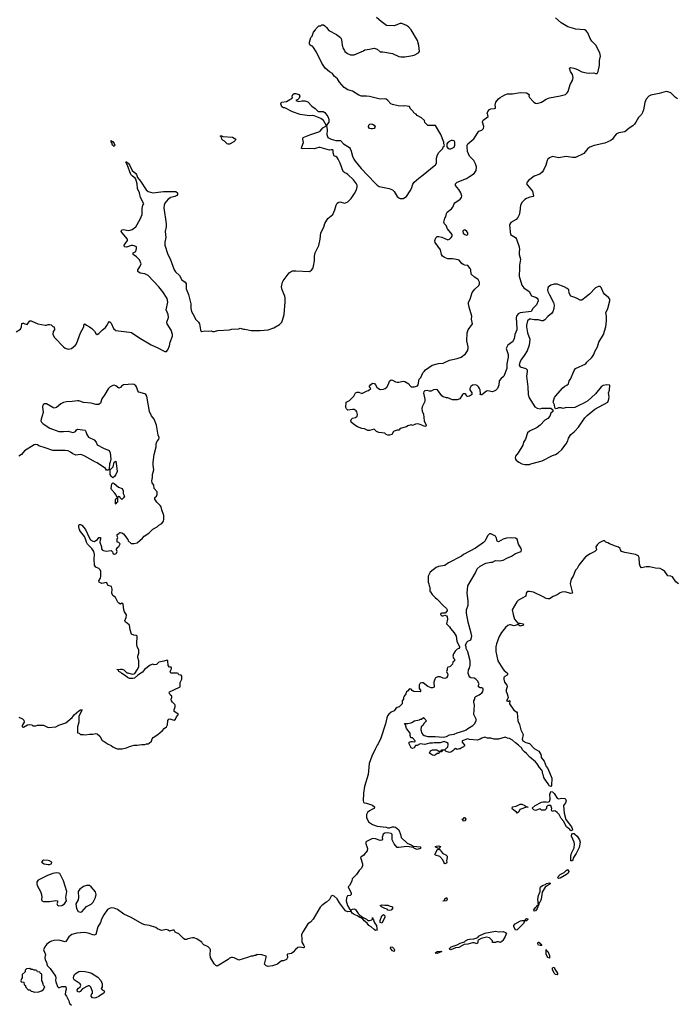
# Model space of a CAD drawing. Header units: inches. Extents: x 2386215 to 2556187, y 580866 to 760840.
# Tile 160 of 203: x 2522780 to 2531321, y 645964 to 658762. Entities that reach past the tile are written whole.
import ezdxf

# ---------------------------------------------------------------- set-up
doc = ezdxf.new("R2010")
doc.units = ezdxf.units.IN
doc.header["$MEASUREMENT"] = 0
for name, color, linetype in [('C5624', 7, 'Continuous'), ('C5625', 7, 'Continuous'), ('C5634', 7, 'Continuous'), ('C5635', 7, 'Continuous')]:
    doc.layers.add(name, color=color, linetype=linetype)

msp = doc.modelspace()

# ---------------------------------------------------------------- linework, layer by layer
at = {"layer": 'C5624', "color": 5, "elevation": 40}
for points in [[(2522770, 649696), (2522816, 649676), (2522836, 649656), (2522840, 649630), (2522811, 649590), (2522814, 649570), (2522830, 649568), (2522883, 649597), (2522910, 649601), (2522936, 649596), (2522950, 649585), (2522970, 649582), (2522990, 649582), (2523010, 649591), (2523091, 649591), (2523150, 649562), (2523250, 649571), (2523290, 649591), (2523379, 649621), (2523462, 649690), (2523490, 649725), (2523550, 649778), (2523570, 649791), (2523592, 649792), (2523551, 649710), (2523551, 649630), (2523531, 649570), (2523534, 649494), (2523554, 649490), (2523573, 649473), (2523608, 649472), (2523630, 649466), (2523690, 649476), (2523730, 649476), (2523770, 649485), (2523790, 649478), (2523822, 649450), (2523851, 649391), (2523879, 649379), (2523930, 649345), (2523972, 649330), (2523991, 649311), (2524017, 649297), (2524050, 649285), (2524114, 649286), (2524170, 649298), (2524210, 649316), (2524271, 649331), (2524310, 649332), (2524370, 649342), (2524410, 649342), (2524430, 649351), (2524450, 649351), (2524463, 649357), (2524494, 649386), (2524505, 649415), (2524518, 649430), (2524578, 649470), (2524637, 649523), (2524658, 649550), (2524689, 649571), (2524702, 649598), (2524709, 649651), (2524718, 649670), (2524735, 649675), (2524770, 649661), (2524790, 649658), (2524808, 649670), (2524820, 649700), (2524836, 649724), (2524846, 649730), (2524826, 649750), (2524789, 649769), (2524789, 649791), (2524802, 649830), (2524802, 649850), (2524799, 649859), (2524768, 649890), (2524755, 649910), (2524749, 649931), (2524758, 649950), (2524758, 649970), (2524743, 649983), (2524732, 650000)], [(2527803, 650000), (2527802, 649998), (2527782, 649970), (2527774, 649950), (2527774, 649930), (2527754, 649910), (2527754, 649870), (2527714, 649830), (2527690, 649822), (2527672, 649810), (2527650, 649778), (2527610, 649762), (2527583, 649737), (2527566, 649714), (2527554, 649686), (2527539, 649610), (2527477, 649423), (2527441, 649350), (2527428, 649332), (2527410, 649289), (2527359, 649190), (2527327, 649093), (2527311, 648949), (2527266, 648794), (2527251, 648710), (2527247, 648607), (2527251, 648591), (2527262, 648582), (2527290, 648578), (2527371, 648551), (2527394, 648530), (2527392, 648510), (2527362, 648498), (2527330, 648478), (2527305, 648455), (2527292, 648430), (2527291, 648390), (2527317, 648337), (2527370, 648301), (2527430, 648281), (2527545, 648265), (2527570, 648258), (2527590, 648258), (2527630, 648271), (2527650, 648271), (2527670, 648265), (2527711, 648230), (2527735, 648170), (2527741, 648130), (2527818, 648058), (2527870, 648037), (2527898, 648018), (2527992, 648010), (2527992, 647990), (2527950, 647977), (2527915, 647990), (2527903, 648003), (2527817, 648017), (2527710, 648001), (2527690, 648004), (2527650, 648050), (2527623, 648103), (2527626, 648170), (2527610, 648186), (2527566, 648194), (2527530, 648189), (2527506, 648174), (2527495, 648130), (2527498, 648110), (2527490, 648098), (2527470, 648095), (2527410, 648115), (2527370, 648118), (2527290, 648078), (2527282, 648070), (2527282, 648050), (2527297, 648017), (2527302, 647990), (2527300, 647960), (2527284, 647936), (2527272, 647928), (2527257, 647903), (2527220, 647880), (2527212, 647870), (2527241, 647790), (2527239, 647761), (2527222, 647730), (2527197, 647703), (2527162, 647650), (2527106, 647594), (2527102, 647570), (2527091, 647549), (2527070, 647506), (2527054, 647490), (2527092, 647410), (2527092, 647390), (2527080, 647380), (2527045, 647375), (2527030, 647346), (2527027, 647310), (2527046, 647246), (2527076, 647196), (2527085, 647190), (2527084, 647184), (2527090, 647174), (2527093, 647190), (2527110, 647199), (2527130, 647204), (2527150, 647197), (2527183, 647143), (2527203, 647123), (2527238, 647098), (2527290, 647070), (2527310, 647054), (2527330, 647051), (2527359, 647061), (2527369, 647070), (2527370, 647094), (2527373, 647073), (2527382, 647062), (2527391, 647030), (2527402, 647010), (2527423, 646990), (2527425, 646945), (2527430, 646926), (2527410, 646924), (2527390, 646935), (2527351, 646971), (2527322, 646990), (2527299, 647019), (2527259, 647050), (2527237, 647077), (2527204, 647090), (2527172, 647112), (2527130, 647132), (2527105, 647150), (2527090, 647169), (2527050, 647167), (2527020, 647180), (2526941, 647281), (2526910, 647333), (2526870, 647369), (2526850, 647378), (2526830, 647368), (2526810, 647328), (2526772, 647290), (2526750, 647278), (2526725, 647255), (2526710, 647248), (2526690, 647228), (2526598, 647070), (2526561, 647030), (2526530, 647009), (2526466, 646910), (2526446, 646870), (2526445, 646850), (2526451, 646830), (2526451, 646770), (2526475, 646730), (2526483, 646710), (2526479, 646701), (2526470, 646697), (2526430, 646707), (2526399, 646701), (2526366, 646674), (2526339, 646641), (2526315, 646625), (2526263, 646617), (2526258, 646610), (2526262, 646570), (2526250, 646548), (2526210, 646528), (2526190, 646528), (2526170, 646518), (2526135, 646485), (2526070, 646462), (2526010, 646455), (2525985, 646465), (2525965, 646485), (2525988, 646570), (2525986, 646590), (2525928, 646608), (2525870, 646609), (2525850, 646598), (2525830, 646598), (2525811, 646589), (2525790, 646589), (2525742, 646570), (2525630, 646538), (2525569, 646569), (2525550, 646574), (2525534, 646570), (2525510, 646562), (2525493, 646547), (2525350, 646458), (2525330, 646468), (2525310, 646489), (2525264, 646570), (2525257, 646610), (2525263, 646670), (2525254, 646690), (2525230, 646709), (2525177, 646737), (2525156, 646756), (2525148, 646770), (2525088, 646810), (2525050, 646829), (2525030, 646829), (2524965, 646815), (2524950, 646806), (2524930, 646808), (2524910, 646818), (2524850, 646878), (2524803, 646903), (2524790, 646926), (2524770, 646926), (2524730, 646915), (2524710, 646929), (2524690, 646934), (2524625, 646925), (2524574, 646946), (2524550, 646962), (2524470, 646989), (2524410, 646995), (2524372, 647008), (2524228, 647090), (2524136, 647136), (2524054, 647194), (2524010, 647212), (2523970, 647217), (2523949, 647211), (2523924, 647196), (2523873, 647127), (2523844, 647070), (2523830, 647028), (2523798, 646970), (2523770, 646869), (2523743, 646863), (2523670, 646889), (2523619, 646899), (2523522, 646890), (2523458, 646870), (2523441, 646859), (2523421, 646839), (2523382, 646778), (2523370, 646775), (2523290, 646799), (2523226, 646794), (2523194, 646786), (2523168, 646772), (2523134, 646746), (2523108, 646712), (2523091, 646670), (2523118, 646610), (2523106, 646574), (2523110, 646542), (2523127, 646510), (2523138, 646470), (2523178, 646430), (2523245, 646330), (2523251, 646309), (2523247, 646273), (2523250, 646254), (2523270, 646196), (2523290, 646178), (2523330, 646197), (2523370, 646196), (2523382, 646190), (2523384, 646156), (2523374, 646130), (2523372, 646090), (2523391, 646071), (2523421, 646010), (2523422, 645990), (2523431, 645971), (2523452, 645952)], [(2529119, 650000), (2529131, 649971), (2529132, 649948), (2529114, 649910), (2529130, 649902), (2529138, 649902), (2529150, 649914), (2529154, 649910), (2529152, 649870), (2529208, 649788), (2529244, 649764), (2529252, 649752), (2529258, 649650), (2529279, 649599), (2529299, 649530), (2529327, 649470), (2529317, 649410), (2529326, 649390), (2529365, 649365), (2529412, 649352), (2529473, 649290), (2529533, 649253), (2529559, 649210), (2529564, 649190), (2529561, 649170), (2529604, 649124), (2529630, 649057), (2529649, 649029), (2529702, 648902), (2529697, 648810), (2529690, 648795), (2529670, 648801), (2529655, 648830), (2529609, 648889), (2529599, 648910), (2529590, 648950), (2529580, 648970), (2529579, 648990), (2529570, 649009), (2529540, 649040), (2529511, 649091), (2529490, 649116), (2529417, 649177), (2529370, 649226), (2529344, 649244), (2529322, 649270), (2529310, 649294), (2529270, 649334), (2529230, 649362), (2529190, 649399), (2529150, 649419), (2529123, 649423), (2529095, 649435), (2529010, 649409), (2528950, 649409), (2528910, 649422), (2528865, 649425), (2528830, 649435), (2528790, 649422), (2528770, 649409), (2528730, 649399), (2528630, 649404), (2528610, 649415), (2528534, 649390), (2528534, 649370), (2528571, 649330), (2528552, 649310), (2528536, 649304), (2528510, 649284), (2528490, 649284), (2528470, 649275), (2528450, 649288), (2528430, 649278), (2528418, 649262), (2528395, 649245), (2528370, 649235), (2528326, 649250), (2528310, 649266), (2528290, 649266), (2528278, 649262), (2528270, 649246), (2528238, 649242), (2528230, 649226), (2528210, 649226), (2528190, 649206), (2528170, 649198), (2528150, 649202), (2528109, 649229), (2528123, 649257), (2528150, 649272), (2528208, 649272), (2528230, 649254), (2528250, 649254), (2528262, 649258), (2528269, 649271), (2528310, 649272), (2528349, 649310), (2528355, 649335), (2528353, 649353), (2528330, 649369), (2528301, 649379), (2528250, 649362), (2528170, 649364), (2528150, 649359), (2528110, 649359), (2528050, 649342), (2527990, 649348), (2527950, 649328), (2527930, 649326), (2527910, 649298), (2527890, 649288), (2527870, 649298), (2527848, 649350), (2527846, 649370), (2527870, 649382), (2527890, 649382), (2527910, 649374), (2527922, 649378), (2527926, 649390), (2527890, 649426), (2527869, 649429), (2527860, 649460), (2527859, 649490), (2527810, 649548), (2527798, 649598), (2527786, 649614), (2527830, 649612), (2527870, 649622), (2527890, 649631), (2527910, 649650), (2527979, 649661), (2527990, 649671), (2528008, 649672), (2528032, 649692), (2528071, 649650), (2528040, 649620), (2528022, 649590), (2528002, 649570), (2527998, 649530), (2528011, 649490), (2528025, 649470), (2528040, 649460), (2528087, 649447), (2528186, 649446), (2528290, 649435), (2528330, 649444), (2528370, 649465), (2528430, 649474), (2528470, 649494), (2528570, 649521), (2528588, 649530), (2528609, 649551), (2528674, 649590), (2528695, 649610), (2528718, 649650), (2528718, 649670), (2528694, 649714), (2528689, 649729), (2528694, 649850), (2528685, 649890), (2528689, 649910), (2528699, 649930), (2528702, 649950), (2528714, 649966), (2528755, 649985), (2528775, 650000)], [(2530000, 647896), (2529984, 647870), (2529970, 647829), (2529950, 647829), (2529950, 647890), (2529958, 647930), (2529990, 647996), (2529998, 648050), (2529993, 648070), (2529958, 648150), (2529962, 648178), (2529976, 648184), (2529990, 648183), (2530000, 648175)]]:
    msp.add_lwpolyline(points, dxfattribs=at)
for points in [[(2529790, 648633), (2529830, 648643), (2529870, 648639), (2529881, 648630), (2529888, 648610), (2529879, 648581), (2529852, 648550), (2529860, 648450), (2529884, 648364), (2529956, 648270), (2529968, 648250), (2529970, 648228), (2529950, 648217), (2529937, 648237), (2529892, 648270), (2529869, 648309), (2529859, 648339), (2529821, 648381), (2529795, 648430), (2529770, 648458), (2529750, 648475), (2529730, 648478), (2529708, 648470), (2529698, 648490), (2529702, 648510), (2529690, 648546), (2529650, 648548), (2529632, 648530), (2529632, 648508), (2529611, 648489), (2529569, 648489), (2529550, 648506), (2529490, 648482), (2529466, 648490), (2529446, 648514), (2529486, 648550), (2529566, 648590), (2529590, 648596), (2529630, 648596), (2529650, 648591), (2529670, 648598), (2529680, 648630), (2529677, 648690), (2529690, 648732), (2529710, 648726), (2529730, 648706), (2529770, 648642)], [(2529250, 648449), (2529242, 648462), (2529190, 648502), (2529185, 648510), (2529190, 648531), (2529239, 648541), (2529290, 648565), (2529310, 648565), (2529352, 648550), (2529370, 648532), (2529394, 648530), (2529390, 648526), (2529370, 648526), (2529286, 648494), (2529273, 648467)], [(2528550, 648346), (2528542, 648362), (2528529, 648370), (2528548, 648372), (2528566, 648390), (2528574, 648390), (2528582, 648370), (2528570, 648349)], [(2528310, 647789), (2528295, 647810), (2528282, 647842), (2528244, 647884), (2528190, 647902), (2528178, 647910), (2528202, 647950), (2528210, 647974), (2528222, 647978), (2528226, 647990), (2528186, 648010), (2528200, 648020), (2528230, 648022), (2528253, 648013), (2528234, 647990), (2528238, 647978), (2528250, 647974), (2528262, 647950), (2528284, 647924), (2528325, 647905), (2528342, 647890), (2528342, 647870), (2528331, 647830), (2528336, 647810), (2528330, 647798)], [(2523090, 647836), (2523075, 647830), (2523064, 647810), (2523098, 647790), (2523150, 647779), (2523170, 647780), (2523190, 647788), (2523194, 647790), (2523197, 647810), (2523170, 647827), (2523150, 647833)], [(2523253, 647673), (2523210, 647666), (2523142, 647638), (2523022, 647578), (2523005, 647555), (2523002, 647530), (2523008, 647508), (2523049, 647430), (2523062, 647390), (2523070, 647350), (2523065, 647330), (2523069, 647309), (2523090, 647299), (2523130, 647298), (2523170, 647299), (2523250, 647312), (2523270, 647310), (2523271, 647289), (2523262, 647270), (2523272, 647252), (2523290, 647245), (2523330, 647246), (2523362, 647270), (2523388, 647310), (2523382, 647350), (2523393, 647430), (2523349, 647569), (2523304, 647664), (2523290, 647670)], [(2529790, 647600), (2529775, 647610), (2529812, 647650), (2529862, 647678), (2529890, 647704), (2529910, 647714), (2529915, 647710), (2529923, 647690), (2529913, 647667), (2529891, 647649), (2529810, 647602)], [(2523650, 647510), (2523610, 647493), (2523561, 647459), (2523540, 647430), (2523543, 647350), (2523539, 647321), (2523512, 647268), (2523518, 647210), (2523542, 647170), (2523570, 647161), (2523590, 647167), (2523647, 647233), (2523710, 647267), (2523737, 647290), (2523767, 647350), (2523775, 647390), (2523765, 647425), (2523710, 647490), (2523686, 647506)], [(2529470, 647175), (2529466, 647190), (2529490, 647224), (2529504, 647236), (2529510, 647251), (2529528, 647252), (2529521, 647330), (2529530, 647376), (2529550, 647430), (2529550, 647470), (2529555, 647490), (2529590, 647514), (2529618, 647522), (2529633, 647533), (2529670, 647543), (2529678, 647538), (2529681, 647530), (2529613, 647487), (2529577, 647423), (2529563, 647330), (2529550, 647294), (2529538, 647282), (2529530, 647249), (2529518, 647242), (2529519, 647230), (2529512, 647210), (2529490, 647178)], [(2527530, 647251), (2527570, 647252), (2527584, 647244), (2527630, 647231), (2527631, 647210), (2527610, 647189), (2527590, 647182), (2527570, 647188), (2527559, 647199), (2527530, 647208), (2527486, 647230), (2527468, 647250), (2527490, 647258)], [(2528290, 647306), (2528289, 647310), (2528307, 647313), (2528310, 647334), (2528332, 647352), (2528342, 647330), (2528330, 647308)], [(2527490, 647018), (2527470, 647026), (2527469, 647051), (2527490, 647114), (2527510, 647132), (2527530, 647114), (2527531, 647090)], [(2529230, 646929), (2529207, 646973), (2529207, 646990), (2529226, 647010), (2529295, 647050), (2529310, 647055), (2529349, 647051), (2529359, 647061), (2529359, 647070), (2529370, 647077), (2529390, 647076), (2529390, 647064), (2529371, 647050), (2529350, 647048), (2529330, 647010), (2529260, 646940), (2529250, 646932)], [(2529010, 646905), (2529068, 646908), (2529099, 646899), (2529111, 646890), (2529094, 646846), (2529065, 646795), (2529057, 646783), (2529032, 646768), (2529010, 646775), (2528985, 646775), (2528967, 646767), (2528930, 646766), (2528928, 646790), (2528890, 646829), (2528850, 646837), (2528781, 646819), (2528744, 646796), (2528738, 646790), (2528738, 646770), (2528730, 646749), (2528690, 646763), (2528670, 646764), (2528610, 646746), (2528561, 646739), (2528490, 646704), (2528450, 646697), (2528390, 646670), (2528377, 646677), (2528369, 646690), (2528394, 646710), (2528470, 646737), (2528510, 646758), (2528564, 646776), (2528579, 646790), (2528610, 646804), (2528630, 646810), (2528686, 646814), (2528717, 646823), (2528742, 646838), (2528749, 646850), (2528830, 646890), (2528970, 646916)], [(2529550, 646726), (2529530, 646733), (2529518, 646750), (2529524, 646770), (2529534, 646770), (2529560, 646750), (2529562, 646742), (2529573, 646730), (2529570, 646726)], [(2527650, 646649), (2527630, 646658), (2527610, 646679), (2527605, 646690), (2527609, 646711), (2527630, 646706), (2527646, 646690), (2527656, 646670)], [(2528210, 646626), (2528185, 646630), (2528210, 646652), (2528250, 646656), (2528271, 646650)], [(2529670, 646564), (2529650, 646573), (2529630, 646610), (2529626, 646654), (2529630, 646678), (2529638, 646658), (2529650, 646651), (2529670, 646596)], [(2522910, 646428), (2522870, 646426), (2522853, 646407), (2522850, 646386), (2522814, 646350), (2522814, 646310), (2522804, 646296), (2522794, 646270), (2522798, 646258), (2522833, 646253), (2522838, 646218), (2522854, 646210), (2522854, 646190), (2522890, 646154), (2522910, 646154), (2522930, 646134), (2522952, 646132), (2522970, 646122), (2523030, 646126), (2523063, 646137), (2523086, 646150), (2523106, 646190), (2523088, 646208), (2523087, 646227), (2523076, 646256), (2523066, 646270), (2523066, 646350), (2523062, 646362), (2523050, 646366), (2523042, 646382), (2523010, 646386), (2523002, 646402), (2522987, 646407), (2522970, 646408), (2522950, 646418), (2522930, 646418)], [(2523750, 646045), (2523729, 646049), (2523710, 646068), (2523713, 646090), (2523725, 646110), (2523727, 646130), (2523706, 646186), (2523690, 646202), (2523670, 646202), (2523597, 646163), (2523565, 646130), (2523550, 646123), (2523530, 646130), (2523527, 646153), (2523546, 646174), (2523568, 646190), (2523575, 646210), (2523568, 646230), (2523490, 646282), (2523484, 646290), (2523479, 646310), (2523484, 646330), (2523495, 646350), (2523515, 646370), (2523548, 646390), (2523570, 646395), (2523631, 646391), (2523690, 646378), (2523712, 646370), (2523795, 646315), (2523835, 646275), (2523852, 646230), (2523852, 646190), (2523842, 646170), (2523844, 646164), (2523854, 646150), (2523877, 646137), (2523882, 646130), (2523880, 646120), (2523874, 646110), (2523830, 646084), (2523810, 646064), (2523770, 646049)], [(2529770, 646347), (2529750, 646350), (2529730, 646370), (2529710, 646418), (2529710, 646438), (2529730, 646446), (2529741, 646421), (2529774, 646370), (2529774, 646350)]]:
    msp.add_lwpolyline(points, close=True, dxfattribs=at)
at = {"layer": 'C5625', "color": 5}
for points, elevation in [([(2522735, 654705), (2522790, 654739), (2522803, 654770), (2522810, 654812), (2522823, 654817), (2522830, 654817), (2522847, 654807), (2522878, 654802), (2522910, 654847), (2522930, 654848), (2523014, 654810), (2523110, 654792), (2523130, 654792), (2523150, 654802), (2523170, 654802), (2523190, 654794), (2523213, 654773), (2523230, 654772), (2523234, 654730), (2523214, 654710), (2523212, 654670), (2523232, 654630), (2523348, 654508), (2523373, 654493), (2523410, 654481), (2523454, 654490), (2523504, 654530), (2523521, 654550), (2523569, 654690), (2523615, 654770), (2523615, 654790), (2523629, 654811), (2523651, 654791), (2523690, 654771), (2523718, 654750), (2523754, 654714), (2523770, 654685), (2523790, 654672), (2523810, 654685), (2523852, 654728), (2523897, 654763), (2523914, 654786), (2523930, 654818), (2523950, 654841), (2523970, 654819), (2524001, 654750), (2524030, 654721), (2524210, 654702), (2524235, 654695), (2524330, 654630), (2524490, 654535), (2524577, 654497), (2524650, 654457), (2524670, 654451), (2524689, 654451), (2524709, 654471), (2524730, 654522), (2524738, 654570), (2524767, 654650), (2524767, 654670), (2524750, 654725), (2524697, 654810), (2524696, 654830), (2524714, 654890), (2524710, 654930), (2524687, 654990), (2524708, 655090), (2524698, 655138), (2524644, 655224), (2524590, 655290), (2524450, 655437), (2524410, 655458), (2524346, 655466), (2524318, 655490), (2524315, 655510), (2524344, 655550), (2524359, 655590), (2524339, 655639), (2524300, 655680), (2524258, 655710), (2524258, 655730), (2524289, 655751), (2524299, 655790), (2524298, 655810), (2524270, 655824), (2524250, 655825), (2524230, 655825), (2524170, 655804), (2524142, 655810), (2524139, 655830), (2524150, 655850), (2524181, 655890), (2524181, 655910), (2524114, 655990), (2524102, 656010), (2524108, 656030), (2524130, 656033), (2524190, 656020), (2524215, 656025), (2524244, 656036), (2524290, 656071), (2524349, 656170), (2524373, 656230), (2524374, 656310), (2524384, 656350), (2524394, 656370), (2524350, 656450), (2524337, 656510), (2524314, 656570), (2524308, 656630), (2524290, 656690), (2524282, 656702), (2524247, 656727), (2524225, 656750), (2524179, 656879), (2524161, 656910), (2524164, 656916), (2524170, 656916), (2524181, 656901), (2524190, 656899), (2524210, 656875), (2524241, 656801), (2524290, 656762), (2524299, 656750), (2524313, 656710), (2524350, 656665), (2524427, 656550), (2524450, 656531), (2524510, 656511), (2524650, 656527), (2524810, 656531), (2524832, 656510), (2524834, 656490), (2524824, 656476), (2524797, 656463), (2524747, 656453), (2524712, 656430), (2524670, 656378), (2524658, 656350), (2524657, 656317), (2524687, 656110), (2524684, 656070), (2524671, 656010), (2524683, 655930), (2524669, 655870), (2524666, 655830), (2524705, 655710), (2524736, 655656), (2524789, 655509), (2524806, 655486), (2524857, 655437), (2524890, 655383), (2524932, 655350), (2524944, 655330), (2524946, 655266), (2524977, 655190), (2525008, 655070), (2525006, 655010), (2525014, 654970), (2525049, 654910), (2525066, 654870), (2525106, 654830), (2525117, 654810), (2525131, 654731), (2525138, 654718), (2525150, 654711), (2525190, 654718), (2525230, 654712), (2525270, 654718), (2525290, 654711), (2525310, 654711), (2525356, 654724), (2525510, 654732), (2525540, 654740), (2525630, 654745), (2525649, 654751), (2525690, 654738), (2525710, 654738), (2525790, 654721), (2525910, 654721), (2526010, 654731), (2526085, 654755), (2526158, 654802), (2526189, 654831), (2526204, 654870), (2526219, 654930), (2526234, 655094), (2526234, 655146), (2526229, 655170), (2526193, 655250), (2526185, 655290), (2526199, 655350), (2526209, 655370), (2526286, 655474), (2526310, 655491), (2526330, 655496), (2526370, 655496), (2526549, 655491), (2526575, 655505), (2526592, 655528), (2526602, 655558), (2526616, 655630), (2526616, 655690), (2526624, 655730), (2526671, 655829), (2526689, 655911), (2526696, 655990), (2526734, 656066), (2526749, 656111), (2526790, 656177), (2526855, 656230), (2526879, 656290), (2526896, 656350), (2526910, 656376), (2526930, 656391), (2526946, 656394), (2527010, 656377), (2527050, 656396), (2527090, 656436), (2527135, 656505), (2527159, 656550), (2527171, 656590), (2527170, 656610), (2527161, 656630), (2527121, 656681), (2527050, 656749), (2527030, 656764), (2527008, 656770), (2526989, 656789), (2526950, 656898), (2526924, 656950), (2526909, 656969), (2526890, 656984), (2526869, 656990), (2526857, 657030), (2526857, 657057), (2526852, 657072), (2526830, 657072), (2526810, 657066), (2526690, 657099), (2526670, 657099), (2526610, 657085), (2526549, 657089), (2526463, 657083), (2526447, 657087), (2526449, 657110), (2526473, 657167), (2526462, 657210), (2526468, 657230), (2526554, 657266), (2526670, 657304), (2526690, 657315), (2526722, 657358), (2526762, 657378), (2526766, 657390), (2526732, 657452), (2526699, 657479), (2526610, 657514), (2526590, 657519), (2526550, 657513), (2526430, 657530), (2526330, 657565), (2526230, 657618), (2526210, 657618), (2526189, 657629), (2526178, 657670), (2526186, 657690), (2526250, 657699), (2526293, 657727), (2526322, 657738), (2526329, 657750), (2526325, 657770), (2526333, 657790), (2526350, 657802), (2526370, 657805), (2526410, 657790), (2526426, 657770), (2526417, 657743), (2526397, 657723), (2526374, 657710), (2526410, 657698), (2526450, 657707), (2526490, 657707), (2526530, 657695), (2526579, 657639), (2526623, 657610), (2526662, 657570), (2526690, 657567), (2526729, 657571), (2526750, 657556), (2526790, 657505), (2526803, 657470), (2526799, 657430), (2526782, 657410), (2526772, 657388), (2526779, 657330), (2526773, 657270), (2526790, 657231), (2526830, 657210), (2526890, 657191), (2526954, 657194), (2526991, 657150), (2527070, 657101), (2527079, 657090), (2527093, 657053), (2527107, 656990), (2527125, 656950), (2527143, 656923), (2527222, 656830), (2527400, 656640), (2527430, 656611), (2527456, 656596), (2527585, 656570), (2527630, 656550), (2527650, 656530), (2527690, 656465), (2527710, 656446), (2527730, 656438), (2527770, 656439), (2527810, 656464), (2527861, 656539), (2527877, 656570), (2527894, 656626), (2527910, 656650), (2527970, 656703), (2528030, 656745), (2528170, 656861), (2528189, 656871), (2528200, 656900), (2528203, 656963), (2528210, 656994), (2528229, 657030), (2528286, 657090), (2528289, 657111), (2528302, 657118), (2528306, 657130), (2528298, 657150), (2528298, 657170), (2528257, 657270), (2528190, 657386), (2528090, 657386), (2528050, 657426), (2528046, 657450), (2528008, 657488), (2527950, 657518), (2527935, 657535), (2527908, 657550), (2527898, 657570), (2527865, 657605), (2527850, 657635), (2527790, 657643), (2527770, 657639), (2527703, 657643), (2527630, 657659), (2527609, 657670), (2527570, 657714), (2527549, 657729), (2527530, 657734), (2527469, 657729), (2527330, 657762), (2527289, 657769), (2527226, 657770), (2527190, 657782), (2527110, 657835), (2527050, 657849), (2527001, 657881), (2526942, 657950), (2526913, 657993), (2526870, 658029), (2526850, 658062), (2526810, 658084), (2526753, 658133), (2526710, 658198), (2526641, 658341), (2526603, 658403), (2526590, 658418), (2526570, 658422), (2526555, 658435), (2526549, 658449), (2526550, 658470), (2526569, 658531), (2526584, 658550), (2526600, 658600), (2526628, 658630), (2526638, 658650), (2526670, 658682), (2526696, 658684), (2526710, 658694), (2526730, 658694), (2526750, 658682), (2526770, 658662), (2526801, 658621), (2526902, 658570), (2526951, 658531), (2526967, 658507), (2526974, 658430), (2526987, 658390), (2527003, 658363), (2527011, 658351), (2527044, 658324), (2527085, 658305), (2527130, 658306), (2527250, 658358), (2527270, 658371), (2527330, 658378), (2527390, 658391), (2527430, 658378), (2527470, 658346), (2527505, 658345), (2527630, 658321), (2527710, 658283), (2527738, 658278), (2527790, 658279), (2527869, 658291), (2527910, 658302), (2527969, 658330), (2527982, 658350), (2527973, 658427), (2527953, 658490), (2527871, 658631), (2527837, 658670), (2527810, 658689), (2527750, 658713), (2527730, 658713), (2527650, 658684), (2527550, 658689), (2527480, 658740), (2527422, 658790)], 40), ([(2530000, 658643), (2529911, 658671), (2529822, 658722), (2529750, 658787)], 20), ([(2530000, 656972), (2529970, 656969), (2529890, 656986), (2529790, 656965), (2529730, 656981), (2529710, 656982), (2529670, 656968), (2529650, 656951), (2529639, 656930), (2529624, 656870), (2529594, 656806), (2529578, 656782), (2529544, 656756), (2529470, 656728), (2529398, 656670), (2529380, 656650), (2529374, 656630), (2529385, 656610), (2529452, 656532), (2529462, 656470), (2529457, 656463), (2529415, 656455), (2529370, 656437), (2529350, 656425), (2529314, 656390), (2529294, 656350), (2529286, 656270), (2529275, 656225), (2529259, 656190), (2529236, 656164), (2529170, 656127), (2529155, 656105), (2529152, 656090), (2529165, 655970), (2529230, 655930), (2529243, 655910), (2529277, 655810), (2529281, 655770), (2529275, 655750), (2529278, 655710), (2529295, 655650), (2529279, 655570), (2529282, 655510), (2529276, 655450), (2529278, 655430), (2529313, 655313), (2529337, 655277), (2529405, 655230), (2529435, 655175), (2529490, 655154), (2529510, 655142), (2529519, 655130), (2529522, 655110), (2529502, 655058), (2529453, 655010), (2529433, 654970), (2529289, 654951), (2529262, 654938), (2529241, 654910), (2529237, 654890), (2529248, 654750), (2529245, 654730), (2529220, 654670), (2529210, 654613), (2529190, 654575), (2529131, 654530), (2529108, 654490), (2529132, 654412), (2529135, 654375), (2529118, 654290), (2529117, 654230), (2529078, 654130), (2529070, 654118), (2529041, 654099), (2529018, 654070), (2529013, 654010), (2528997, 653970), (2528970, 653941), (2528930, 653924), (2528870, 653936), (2528850, 653933), (2528790, 653884), (2528784, 653884), (2528769, 653889), (2528775, 653905), (2528770, 653950), (2528762, 653970), (2528747, 653990), (2528730, 654007), (2528710, 654015), (2528671, 654010), (2528647, 653993), (2528633, 653970), (2528634, 653950), (2528659, 653910), (2528661, 653890), (2528656, 653884), (2528632, 653870), (2528610, 653864), (2528598, 653870), (2528579, 653899), (2528550, 653899), (2528538, 653890), (2528525, 653870), (2528506, 653834), (2528470, 653819), (2528410, 653821), (2528350, 653849), (2528330, 653849), (2528290, 653859), (2528270, 653874), (2528214, 653950), (2528197, 653957), (2528162, 653950), (2528130, 653933), (2528110, 653933), (2528081, 653941), (2528050, 653938), (2528037, 653923), (2528034, 653906), (2528051, 653830), (2528050, 653810), (2528044, 653790), (2528013, 653730), (2528010, 653710), (2528015, 653675), (2528033, 653633), (2528040, 653550), (2528067, 653490), (2528061, 653479), (2528050, 653473), (2527990, 653501), (2527953, 653507), (2527930, 653505), (2527890, 653489), (2527870, 653495), (2527830, 653482), (2527810, 653469), (2527731, 653449), (2527710, 653428), (2527690, 653428), (2527650, 653415), (2527642, 653410), (2527622, 653370), (2527590, 653363), (2527570, 653363), (2527548, 653370), (2527528, 653388), (2527450, 653397), (2527419, 653410), (2527390, 653438), (2527330, 653424), (2527310, 653424), (2527264, 653444), (2527230, 653448), (2527175, 653470), (2527141, 653490), (2527090, 653530), (2527086, 653550), (2527094, 653570), (2527110, 653581), (2527150, 653591), (2527169, 653610), (2527174, 653630), (2527165, 653665), (2527157, 653677), (2527130, 653694), (2527110, 653697), (2527050, 653688), (2527030, 653706), (2527023, 653723), (2527026, 653790), (2527070, 653812), (2527119, 653861), (2527128, 653870), (2527150, 653914), (2527170, 653922), (2527190, 653922), (2527230, 653902), (2527300, 653940), (2527316, 653944), (2527346, 653970), (2527326, 653990), (2527343, 654017), (2527370, 654036), (2527390, 654035), (2527398, 654030), (2527410, 654018), (2527424, 653984), (2527447, 653967), (2527470, 653956), (2527510, 653958), (2527532, 653968), (2527554, 653986), (2527576, 654024), (2527590, 654065), (2527610, 654081), (2527630, 654078), (2527670, 654055), (2527690, 654050), (2527710, 654050), (2527770, 654063), (2527790, 654060), (2527842, 654030), (2527851, 654010), (2527871, 653991), (2527910, 653988), (2527930, 653994), (2527955, 654005), (2527964, 654016), (2527978, 654090), (2527997, 654110), (2528025, 654170), (2528039, 654190), (2528059, 654210), (2528144, 654270), (2528227, 654293), (2528290, 654299), (2528370, 654336), (2528470, 654359), (2528523, 654377), (2528580, 654420), (2528604, 654456), (2528612, 654490), (2528612, 654510), (2528594, 654590), (2528599, 654690), (2528615, 654730), (2528670, 654810), (2528656, 654870), (2528662, 654910), (2528625, 655025), (2528616, 655070), (2528619, 655090), (2528640, 655130), (2528665, 655215), (2528700, 655260), (2528752, 655308), (2528762, 655330), (2528762, 655350), (2528745, 655385), (2528697, 655417), (2528654, 655454), (2528647, 655510), (2528640, 655530), (2528610, 655569), (2528570, 655573), (2528550, 655581), (2528530, 655595), (2528495, 655635), (2528482, 655642), (2528410, 655655), (2528350, 655652), (2528305, 655670), (2528278, 655690), (2528266, 655710), (2528254, 655770), (2528185, 655865), (2528181, 655890), (2528192, 655928), (2528210, 655945), (2528230, 655946), (2528270, 655934), (2528350, 655902), (2528370, 655908), (2528393, 655930), (2528404, 655950), (2528404, 655970), (2528345, 656045), (2528326, 656086), (2528304, 656110), (2528297, 656130), (2528310, 656183), (2528321, 656199), (2528330, 656241), (2528339, 656261), (2528397, 656303), (2528413, 656327), (2528430, 656370), (2528439, 656381), (2528510, 656430), (2528525, 656450), (2528530, 656470), (2528519, 656510), (2528493, 656553), (2528450, 656607), (2528448, 656630), (2528470, 656650), (2528590, 656700), (2528630, 656722), (2528690, 656765), (2528710, 656787), (2528717, 656803), (2528720, 656850), (2528708, 656890), (2528685, 656930), (2528632, 656990), (2528605, 657050), (2528599, 657110), (2528601, 657130), (2528610, 657150), (2528686, 657214), (2528750, 657315), (2528790, 657327), (2528812, 657348), (2528816, 657376), (2528799, 657430), (2528801, 657439), (2528810, 657456), (2528858, 657490), (2528874, 657506), (2528870, 657526), (2528861, 657541), (2528870, 657570), (2528890, 657593), (2528910, 657605), (2528954, 657606), (2528968, 657612), (2528969, 657630), (2528963, 657650), (2528975, 657690), (2529008, 657732), (2529030, 657749), (2529090, 657785), (2529123, 657797), (2529190, 657799), (2529290, 657816), (2529370, 657812), (2529405, 657790), (2529402, 657770), (2529411, 657750), (2529467, 657690), (2529490, 657677), (2529510, 657675), (2529569, 657691), (2529629, 657731), (2529670, 657746), (2529811, 657771), (2529879, 657790), (2529903, 657810), (2529916, 657830), (2529941, 657919), (2529969, 657970), (2529979, 658010), (2529969, 658050), (2529944, 658090), (2529930, 658134), (2529950, 658141), (2529989, 658131), (2530000, 658127)], 20), ([(2530000, 655150), (2529948, 655170), (2529929, 655209), (2529922, 655250), (2529902, 655270), (2529864, 655290), (2529770, 655323), (2529730, 655323), (2529689, 655311), (2529656, 655284), (2529649, 655271), (2529646, 655250), (2529650, 655230), (2529670, 655188), (2529725, 655085), (2529730, 655050), (2529728, 655010), (2529714, 654966), (2529697, 654943), (2529650, 654903), (2529610, 654860), (2529590, 654849), (2529570, 654848), (2529530, 654859), (2529470, 654859), (2529430, 654870), (2529410, 654868), (2529387, 654850), (2529373, 654790), (2529373, 654770), (2529387, 654690), (2529415, 654610), (2529405, 654530), (2529380, 654460), (2529343, 654397), (2529308, 654350), (2529287, 654310), (2529278, 654270), (2529289, 654249), (2529362, 654230), (2529380, 654210), (2529382, 654190), (2529370, 654130), (2529390, 653990), (2529393, 653890), (2529406, 653846), (2529482, 653730), (2529510, 653712), (2529550, 653705), (2529570, 653711), (2529687, 653713), (2529714, 653690), (2529714, 653670), (2529690, 653646), (2529674, 653610), (2529650, 653578), (2529610, 653555), (2529552, 653490), (2529510, 653462), (2529410, 653414), (2529385, 653390), (2529358, 653310), (2529332, 653270), (2529325, 653230), (2529263, 653130), (2529231, 653090), (2529225, 653070), (2529231, 653050), (2529238, 653038), (2529271, 653011), (2529311, 652991), (2529350, 652981), (2529410, 652979), (2529430, 652987), (2529578, 653030), (2529710, 653096), (2529749, 653111), (2529786, 653134), (2529830, 653176), (2529889, 653250), (2529909, 653290), (2529918, 653322), (2529949, 653370), (2529990, 653405), (2530000, 653415)], 40), ([(2530000, 653723), (2529970, 653719), (2529890, 653722), (2529850, 653709), (2529824, 653716), (2529790, 653718), (2529770, 653708), (2529750, 653706), (2529740, 653720), (2529736, 653756), (2529718, 653790), (2529735, 653850), (2529749, 653870), (2529844, 653976), (2529870, 653998), (2529898, 654010), (2529918, 654030), (2529929, 654070), (2529944, 654090), (2529990, 654202), (2530000, 654217)], 40), ([(2524732, 650000), (2524726, 650010), (2524727, 650027), (2524786, 650050), (2524866, 650090), (2524868, 650148), (2524888, 650190), (2524887, 650227), (2524882, 650242), (2524850, 650246), (2524842, 650262), (2524827, 650267), (2524746, 650270), (2524738, 650290), (2524756, 650324), (2524756, 650336), (2524750, 650346), (2524727, 650347), (2524710, 650366), (2524706, 650430), (2524698, 650438), (2524657, 650423), (2524591, 650409), (2524559, 650381), (2524530, 650377), (2524510, 650383), (2524476, 650370), (2524405, 650315), (2524378, 650282), (2524316, 650244), (2524275, 650205), (2524250, 650197), (2524210, 650199), (2524182, 650210), (2524155, 650235), (2524110, 650262), (2524097, 650277), (2524069, 650290), (2524067, 650307), (2524049, 650310), (2524050, 650314), (2524070, 650314), (2524090, 650322), (2524110, 650322), (2524134, 650310), (2524173, 650273), (2524187, 650273), (2524230, 650258), (2524250, 650256), (2524270, 650258), (2524277, 650263), (2524310, 650312), (2524328, 650350), (2524328, 650430), (2524318, 650470), (2524318, 650490), (2524328, 650530), (2524328, 650570), (2524308, 650610), (2524302, 650650), (2524308, 650748), (2524296, 650756), (2524263, 650763), (2524236, 650776), (2524215, 650830), (2524208, 650890), (2524178, 650918), (2524155, 650930), (2524149, 650950), (2524165, 650990), (2524168, 651028), (2524145, 651065), (2524134, 651090), (2524127, 651167), (2524110, 651178), (2524090, 651166), (2524070, 651178), (2524058, 651190), (2524028, 651250), (2523990, 651278), (2523979, 651310), (2523982, 651362), (2523974, 651394), (2523929, 651409), (2523910, 651446), (2523850, 651434), (2523815, 651450), (2523809, 651470), (2523830, 651502), (2523837, 651530), (2523834, 651590), (2523828, 651610), (2523810, 651628), (2523770, 651648), (2523755, 651670), (2523749, 651750), (2523753, 651810), (2523745, 651850), (2523719, 651890), (2523682, 651922), (2523664, 651944), (2523649, 651970), (2523642, 652002), (2523623, 652043), (2523569, 652109), (2523559, 652130), (2523549, 652170), (2523549, 652191), (2523560, 652200), (2523570, 652202), (2523590, 652192), (2523634, 652134), (2523682, 652030), (2523703, 652003), (2523730, 651985), (2523750, 651978), (2523794, 652006), (2523808, 652030), (2523830, 652032), (2523831, 652010), (2523825, 651995), (2523823, 651970), (2523844, 651910), (2523845, 651885), (2523853, 651873), (2523870, 651861), (2523906, 651854), (2523970, 651862), (2523986, 651846), (2523991, 651830), (2524010, 651816), (2524030, 651821), (2524039, 651830), (2524048, 651850), (2524038, 651870), (2524040, 651880), (2524056, 651904), (2524070, 651914), (2524086, 651950), (2524070, 651966), (2524048, 651970), (2524049, 652010), (2524058, 652030), (2524049, 652050), (2524048, 652070), (2524070, 652082), (2524084, 652096), (2524090, 652098), (2524110, 652091), (2524130, 652078), (2524185, 652005), (2524192, 651990), (2524230, 651954), (2524270, 651952), (2524310, 651962), (2524377, 652023), (2524398, 652050), (2524458, 652090), (2524510, 652138), (2524570, 652172), (2524589, 652191), (2524630, 652212), (2524650, 652245), (2524657, 652270), (2524657, 652317), (2524628, 652390), (2524622, 652430), (2524609, 652449), (2524562, 652490), (2524538, 652530), (2524538, 652550), (2524558, 652570), (2524568, 652590), (2524567, 652627), (2524529, 652670), (2524526, 652710), (2524503, 652743), (2524497, 652770), (2524508, 652810), (2524507, 652850), (2524527, 652910), (2524518, 652970), (2524518, 653010), (2524531, 653111), (2524556, 653210), (2524555, 653250), (2524564, 653276), (2524589, 653310), (2524594, 653330), (2524583, 653363), (2524561, 653490), (2524530, 653568), (2524493, 653613), (2524469, 653670), (2524432, 653870), (2524423, 653890), (2524410, 653898), (2524330, 653919), (2524317, 653937), (2524300, 653990), (2524290, 654004), (2524270, 654020), (2524250, 654026), (2524130, 654016), (2524103, 653997), (2524090, 653980), (2524070, 653973), (2524030, 654003), (2524010, 654011), (2523990, 654006), (2523959, 653990), (2523930, 653966), (2523888, 653892), (2523847, 653833), (2523830, 653779), (2523810, 653761), (2523770, 653760), (2523710, 653778), (2523610, 653788), (2523550, 653810), (2523530, 653810), (2523462, 653798), (2523390, 653795), (2523350, 653787), (2523317, 653770), (2523258, 653722), (2523230, 653714), (2523210, 653721), (2523130, 653770), (2523105, 653770), (2523090, 653761), (2523083, 653750), (2523075, 653730), (2523084, 653656), (2523058, 653570), (2523056, 653550), (2523064, 653530), (2523087, 653507), (2523174, 653454), (2523290, 653411), (2523352, 653408), (2523410, 653415), (2523470, 653398), (2523496, 653404), (2523506, 653410), (2523518, 653430), (2523530, 653438), (2523630, 653425), (2523641, 653410), (2523655, 653370), (2523675, 653335), (2523750, 653299), (2523776, 653270), (2523790, 653238), (2523870, 653191), (2523944, 653164), (2523959, 653130), (2523964, 653050), (2523956, 653010), (2523947, 652990), (2523942, 652918), (2523930, 652906), (2523910, 652906), (2523898, 652930), (2523790, 653002), (2523768, 653010), (2523629, 653089), (2523590, 653105), (2523570, 653109), (2523510, 653101), (2523470, 653119), (2523442, 653142), (2523410, 653157), (2523370, 653163), (2523210, 653161), (2523110, 653199), (2523030, 653222), (2523010, 653234), (2522990, 653239), (2522970, 653237), (2522841, 653159), (2522803, 653110), (2522770, 653089)], 40), ([(2528775, 650000), (2528789, 650010), (2528802, 650030), (2528808, 650050), (2528807, 650067), (2528790, 650078), (2528770, 650078), (2528749, 650090), (2528748, 650110), (2528758, 650130), (2528735, 650170), (2528712, 650192), (2528690, 650204), (2528650, 650208), (2528636, 650216), (2528626, 650230), (2528614, 650270), (2528617, 650310), (2528629, 650331), (2528639, 650370), (2528639, 650430), (2528610, 650546), (2528586, 650590), (2528586, 650610), (2528578, 650630), (2528598, 650670), (2528610, 650682), (2528650, 650702), (2528659, 650750), (2528652, 650790), (2528612, 650930), (2528593, 651050), (2528593, 651090), (2528613, 651150), (2528612, 651210), (2528599, 651310), (2528610, 651402), (2528708, 651572), (2528730, 651623), (2528770, 651661), (2528843, 651697), (2528909, 651711), (2528930, 651711), (2528970, 651731), (2529027, 651727), (2529070, 651737), (2529116, 651764), (2529179, 651790), (2529230, 651822), (2529302, 651850), (2529309, 651870), (2529303, 651890), (2529267, 651947), (2529250, 652009), (2529230, 652025), (2529171, 652029), (2529110, 652023), (2529068, 652012), (2529010, 651975), (2528998, 651978), (2528990, 651986), (2528982, 652022), (2528969, 652050), (2528910, 652081), (2528890, 652078), (2528866, 652054), (2528833, 651987), (2528813, 651967), (2528710, 651894), (2528551, 651809), (2528525, 651790), (2528357, 651703), (2528310, 651669), (2528226, 651654), (2528197, 651643), (2528120, 651580), (2528104, 651556), (2528092, 651530), (2528092, 651450), (2528102, 651430), (2528104, 651404), (2528113, 651387), (2528114, 651330), (2528124, 651324), (2528145, 651290), (2528185, 651250), (2528211, 651231), (2528288, 651148), (2528332, 651110), (2528342, 651090), (2528340, 651080), (2528313, 651047), (2528270, 651046), (2528258, 651042), (2528254, 651030), (2528270, 651014), (2528290, 651014), (2528310, 651022), (2528333, 651013), (2528340, 651000), (2528345, 650970), (2528332, 650910), (2528371, 650871), (2528382, 650850), (2528431, 650791), (2528458, 650750), (2528465, 650685), (2528502, 650610), (2528500, 650600), (2528494, 650590), (2528470, 650578), (2528446, 650554), (2528422, 650518), (2528416, 650490), (2528423, 650463), (2528434, 650450), (2528434, 650430), (2528414, 650410), (2528410, 650386), (2528374, 650350), (2528350, 650346), (2528342, 650330), (2528342, 650310), (2528332, 650290), (2528351, 650250), (2528345, 650230), (2528330, 650208), (2528310, 650198), (2528290, 650202), (2528250, 650222), (2528220, 650220), (2528190, 650208), (2528178, 650190), (2528165, 650150), (2528172, 650088), (2528150, 650078), (2528130, 650078), (2528090, 650094), (2528030, 650141), (2528010, 650144), (2527990, 650138), (2527976, 650110), (2527978, 650070), (2527992, 650048), (2527994, 650030), (2527990, 650026), (2527908, 650028), (2527883, 650043), (2527870, 650058), (2527850, 650066), (2527825, 650035), (2527810, 650026), (2527803, 650000)], 40), ([(2530000, 651584), (2529977, 651530), (2529951, 651490), (2529944, 651450), (2529942, 651430), (2529947, 651393), (2529970, 651308), (2529950, 651302), (2529870, 651325), (2529830, 651321), (2529808, 651312), (2529770, 651285), (2529717, 651263), (2529670, 651235), (2529650, 651235), (2529630, 651238), (2529590, 651262), (2529462, 651322), (2529410, 651329), (2529390, 651329), (2529378, 651322), (2529366, 651310), (2529362, 651270), (2529270, 651217), (2529246, 651194), (2529187, 651090), (2529197, 651030), (2529217, 650970), (2529260, 650920), (2529270, 650917), (2529290, 650920), (2529330, 650910), (2529332, 650890), (2529290, 650879), (2529270, 650895), (2529250, 650895), (2529210, 650885), (2529163, 650897), (2529150, 650897), (2529131, 650889), (2529100, 650860), (2529045, 650795), (2529015, 650745), (2528983, 650650), (2528975, 650610), (2528974, 650550), (2529001, 650430), (2529065, 650325), (2529082, 650302), (2529124, 650270), (2529127, 650250), (2529120, 650240), (2529090, 650224), (2529076, 650210), (2529076, 650190), (2529087, 650150), (2529118, 650110), (2529119, 650090), (2529107, 650050), (2529107, 650030), (2529119, 650000)], 40)]:
    msp.add_lwpolyline(points, dxfattribs=dict(at, elevation=elevation))
for points, elevation in [([(2527350, 657343), (2527330, 657350), (2527316, 657370), (2527322, 657390), (2527336, 657404), (2527350, 657409), (2527370, 657406), (2527389, 657390), (2527402, 657370), (2527400, 657360), (2527390, 657350), (2527370, 657343)], 40), ([(2525490, 657144), (2525478, 657150), (2525444, 657184), (2525428, 657190), (2525408, 657210), (2525402, 657242), (2525386, 657250), (2525390, 657254), (2525410, 657254), (2525422, 657242), (2525550, 657236), (2525591, 657211), (2525582, 657190), (2525566, 657174), (2525510, 657144)], 40), ([(2523981, 657181), (2523990, 657181), (2524010, 657151), (2524018, 657130), (2524010, 657113), (2523988, 657130), (2523980, 657160), (2523970, 657170), (2523970, 657190)], 40), ([(2528410, 657194), (2528394, 657190), (2528354, 657170), (2528334, 657150), (2528334, 657110), (2528354, 657090), (2528370, 657082), (2528390, 657085), (2528430, 657105), (2528441, 657130), (2528441, 657170), (2528430, 657189)], 40), ([(2528570, 656029), (2528550, 656021), (2528543, 656010), (2528547, 655987), (2528570, 655968), (2528590, 655961), (2528609, 655971), (2528609, 655990), (2528597, 656010)], 20), ([(2523990, 652806), (2523968, 652830), (2523958, 652850), (2523958, 652910), (2523995, 652950), (2524009, 653010), (2524030, 653022), (2524037, 652997), (2524046, 652890), (2524031, 652849), (2524015, 652825)], 40), ([(2524110, 652526), (2524087, 652547), (2524082, 652562), (2524070, 652566), (2524054, 652550), (2524054, 652490), (2524038, 652482), (2524030, 652466), (2524026, 652470), (2524027, 652527), (2524030, 652534), (2524042, 652538), (2524046, 652550), (2524029, 652590), (2524013, 652613), (2523975, 652655), (2523969, 652669), (2523978, 652730), (2523990, 652742), (2524010, 652734), (2524066, 652686), (2524111, 652670), (2524124, 652636), (2524124, 652604), (2524142, 652570), (2524130, 652546)], 40)]:
    msp.add_lwpolyline(points, close=True, dxfattribs=dict(at, elevation=elevation))
at = {"layer": 'C5634', "color": 5, "elevation": 40}
msp.add_lwpolyline([(2530000, 648175), (2530031, 648151), (2530062, 648102), (2530070, 648070), (2530057, 648003), (2530017, 647923), (2530000, 647896)], dxfattribs=at)
at = {"layer": 'C5635', "color": 5}
for points, elevation in [([(2530000, 658127), (2530034, 658114), (2530090, 658086), (2530151, 658071), (2530190, 658067), (2530249, 658071), (2530270, 658064), (2530290, 658065), (2530303, 658090), (2530321, 658170), (2530323, 658230), (2530336, 658290), (2530326, 658330), (2530273, 658430), (2530224, 658484), (2530199, 658519), (2530170, 658590), (2530150, 658617), (2530132, 658630), (2530010, 658640), (2530000, 658643)], 20), ([(2531334, 657734), (2531309, 657749), (2531250, 657811), (2531210, 657826), (2531190, 657827), (2531099, 657801), (2530990, 657783), (2530964, 657770), (2530927, 657730), (2530910, 657685), (2530894, 657590), (2530883, 657557), (2530866, 657530), (2530828, 657492), (2530795, 657430), (2530776, 657404), (2530756, 657384), (2530708, 657352), (2530650, 657304), (2530571, 657290), (2530543, 657277), (2530517, 657250), (2530491, 657210), (2530469, 657190), (2530390, 657156), (2530253, 657127), (2530194, 657106), (2530170, 657090), (2530137, 657043), (2530116, 657024), (2530010, 656973), (2530000, 656972)], 20), ([(2530000, 654217), (2530009, 654230), (2530146, 654290), (2530158, 654310), (2530222, 654370), (2530249, 654410), (2530262, 654450), (2530295, 654510), (2530315, 654570), (2530375, 654670), (2530404, 654770), (2530414, 654850), (2530413, 654910), (2530406, 654954), (2530429, 655010), (2530455, 655110), (2530455, 655130), (2530438, 655150), (2530390, 655189), (2530373, 655210), (2530343, 655283), (2530330, 655295), (2530310, 655293), (2530270, 655275), (2530190, 655193), (2530131, 655149), (2530110, 655129), (2530090, 655115), (2530070, 655115), (2530030, 655139), (2530000, 655150)], 40), ([(2530000, 653415), (2530050, 653466), (2530133, 653587), (2530161, 653619), (2530261, 653699), (2530429, 653790), (2530445, 653830), (2530446, 653866), (2530439, 653910), (2530452, 653948), (2530455, 654010), (2530415, 654015), (2530370, 654006), (2530344, 653990), (2530270, 653897), (2530170, 653809), (2530110, 653773), (2530070, 653757), (2530010, 653724), (2530000, 653723)], 40), ([(2531350, 651429), (2531316, 651456), (2531270, 651519), (2531250, 651529), (2531210, 651535), (2531170, 651589), (2531142, 651610), (2531109, 651629), (2531050, 651633), (2530970, 651649), (2530930, 651649), (2530870, 651639), (2530850, 651658), (2530842, 651690), (2530838, 651770), (2530829, 651790), (2530818, 651798), (2530790, 651810), (2530650, 651836), (2530609, 651850), (2530594, 651870), (2530589, 651889), (2530570, 651908), (2530530, 651918), (2530450, 651949), (2530430, 651962), (2530406, 651970), (2530387, 651987), (2530370, 651988), (2530317, 651963), (2530290, 651938), (2530272, 651910), (2530281, 651870), (2530263, 651850), (2530199, 651821), (2530138, 651782), (2530051, 651670), (2530031, 651629), (2530011, 651609), (2530000, 651584)], 40)]:
    msp.add_lwpolyline(points, dxfattribs=dict(at, elevation=elevation))

doc.saveas('drawing.dxf')
